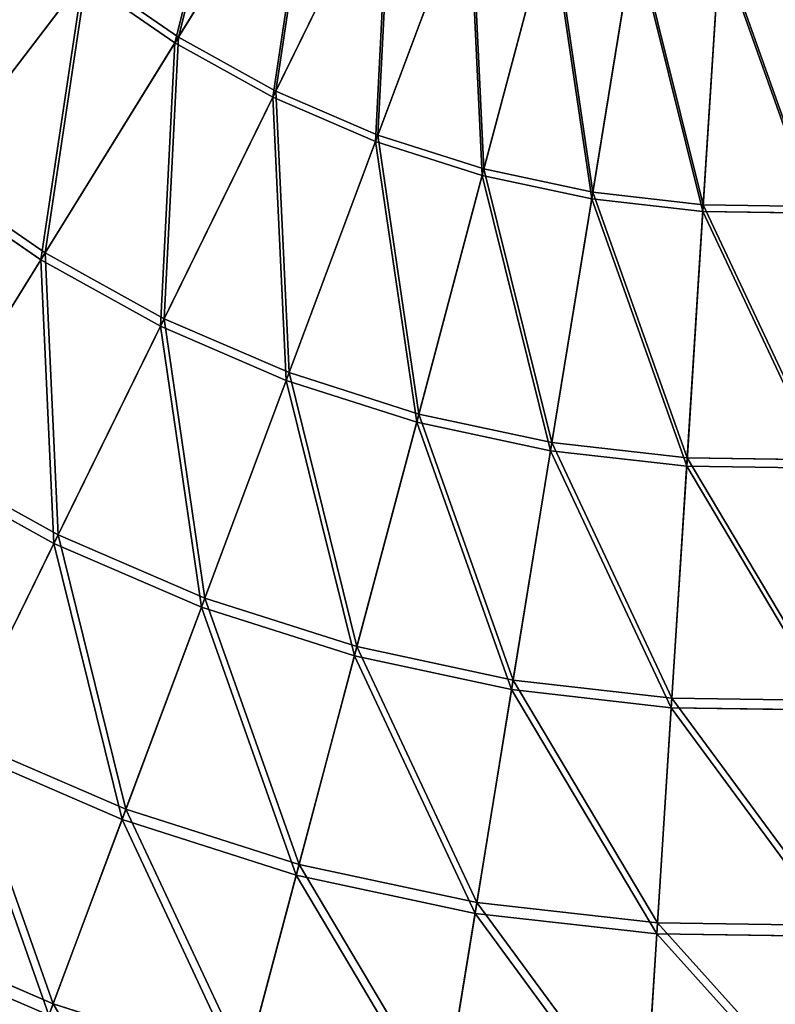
# Model space of a CAD drawing. Extents: x 0 to 1230, y 0 to 270.
# Tile 183 of 245: x 1060 to 1095, y 46 to 91. Entities that reach past the tile are written whole.
import ezdxf

# ---------------------------------------------------------------- set-up
doc = ezdxf.new("R2010")
doc.units = 0
doc.layers.get('0').update_dxf_attribs({"color": 13, "linetype": 'CONTINUOUS'})

# ---------------------------------------------------------------- blocks, each defined once
blk = doc.blocks.new('GROUP_6')
for p, q in [((113.786, 100.651, 127.473), (107.298, 90.174, 123.069)), ((107.461, 90.437, 122.322), (113.909, 100.85, 126.699)), ((111.84, 87.661, 123.069), (117.27, 98.724, 127.473)), ((111.976, 87.938, 122.322), (117.373, 98.934, 126.699)), ((116.715, 85.895, 122.322), (121.008, 97.366, 126.699)), ((120.926, 97.147, 127.473), (116.607, 85.605, 123.069)), ((121.552, 84.027, 123.069), (124.719, 95.936, 127.473)), ((121.631, 84.325, 122.322), (124.779, 96.162, 126.699)), ((126.628, 82.94, 123.069), (128.612, 95.103, 127.473)), ((126.678, 83.245, 122.322), (128.65, 95.334, 126.699)), ((131.786, 82.357, 123.069), (132.569, 94.655, 127.473)), ((131.805, 82.665, 122.322), (132.583, 94.889, 126.699)), ((96.07, 84.022, 116.766), (103.212, 93.366, 122.322)), ((103.212, 93.366, 122.322), (107.461, 90.437, 122.322)), ((95.839, 83.72, 117.479), (103.024, 93.12, 123.069)), ((107.298, 90.174, 123.069), (103.024, 93.12, 123.069)), ((101.27, 80.439, 116.766), (107.461, 90.437, 122.322)), ((107.461, 90.437, 122.322), (111.976, 87.938, 122.322)), ((107.298, 90.174, 123.069), (101.069, 80.115, 117.479)), ((111.84, 87.661, 123.069), (107.298, 90.174, 123.069)), ((106.627, 77.04, 117.479), (111.84, 87.661, 123.069)), ((106.795, 77.382, 116.766), (111.976, 87.938, 122.322)), ((116.607, 85.605, 123.069), (111.84, 87.661, 123.069)), ((111.976, 87.938, 122.322), (116.715, 85.895, 122.322)), ((112.593, 74.881, 116.766), (116.715, 85.895, 122.322)), ((116.715, 85.895, 122.322), (121.631, 84.325, 122.322)), ((116.607, 85.605, 123.069), (112.46, 74.524, 117.479)), ((121.552, 84.027, 123.069), (116.607, 85.605, 123.069)), ((96.07, 84.022, 116.766), (101.27, 80.439, 116.766)), ((118.511, 72.592, 117.479), (121.552, 84.027, 123.069)), ((118.609, 72.96, 116.766), (121.631, 84.325, 122.322)), ((126.628, 82.94, 123.069), (121.552, 84.027, 123.069)), ((121.631, 84.325, 122.322), (126.678, 83.245, 122.322)), ((101.069, 80.115, 117.479), (95.839, 83.72, 117.479)), ((124.784, 71.639, 116.766), (126.678, 83.245, 122.322)), ((126.678, 83.245, 122.322), (131.805, 82.665, 122.322)), ((124.722, 71.263, 117.479), (126.628, 82.94, 123.069)), ((131.786, 82.357, 123.069), (126.628, 82.94, 123.069)), ((131.058, 70.929, 116.766), (131.805, 82.665, 122.322)), ((131.805, 82.665, 122.322), (136.966, 82.591, 122.322)), ((131.034, 70.549, 117.479), (131.786, 82.357, 123.069)), ((136.976, 82.282, 123.069), (131.786, 82.357, 123.069)), ((95.395, 70.952, 110.086), (101.27, 80.439, 116.766)), ((101.27, 80.439, 116.766), (106.795, 77.382, 116.766)), ((101.069, 80.115, 117.479), (95.159, 70.57, 110.759)), ((106.627, 77.04, 117.479), (101.069, 80.115, 117.479)), ((101.879, 67.365, 110.086), (106.795, 77.382, 116.766)), ((106.795, 77.382, 116.766), (112.593, 74.881, 116.766)), ((101.681, 66.962, 110.759), (106.627, 77.04, 117.479)), ((112.46, 74.524, 117.479), (106.627, 77.04, 117.479)), ((108.683, 64.43, 110.086), (112.593, 74.881, 116.766)), ((112.593, 74.881, 116.766), (118.609, 72.96, 116.766)), ((112.46, 74.524, 117.479), (108.525, 64.01, 110.759)), ((118.511, 72.592, 117.479), (112.46, 74.524, 117.479)), ((115.626, 61.743, 110.759), (118.511, 72.592, 117.479)), ((115.741, 62.177, 110.086), (118.609, 72.96, 116.766)), ((124.722, 71.263, 117.479), (118.511, 72.592, 117.479)), ((118.609, 72.96, 116.766), (124.784, 71.639, 116.766)), ((122.915, 60.184, 110.759), (124.722, 71.263, 117.479)), ((122.987, 60.627, 110.086), (124.784, 71.639, 116.766)), ((131.034, 70.549, 117.479), (124.722, 71.263, 117.479)), ((124.784, 71.639, 116.766), (131.058, 70.929, 116.766)), ((95.395, 70.952, 110.086), (101.879, 67.365, 110.086)), ((130.35, 59.794, 110.086), (131.058, 70.929, 116.766)), ((131.058, 70.929, 116.766), (137.372, 70.838, 116.766)), ((101.681, 66.962, 110.759), (95.159, 70.57, 110.759)), ((130.321, 59.346, 110.759), (131.034, 70.549, 117.479)), ((137.386, 70.457, 117.479), (131.034, 70.549, 117.479)), ((97.275, 57.985, 102.346), (101.879, 67.365, 110.086)), ((101.879, 67.365, 110.086), (108.683, 64.43, 110.086)), ((97.049, 57.525, 102.972), (101.681, 66.962, 110.759)), ((108.525, 64.01, 110.759), (101.681, 66.962, 110.759)), ((105.02, 54.645, 102.346), (108.683, 64.43, 110.086)), ((108.683, 64.43, 110.086), (115.741, 62.177, 110.086)), ((108.525, 64.01, 110.759), (104.841, 54.164, 102.972)), ((115.626, 61.743, 110.759), (108.525, 64.01, 110.759)), ((113.056, 52.079, 102.346), (115.741, 62.177, 110.086)), ((115.741, 62.177, 110.086), (122.987, 60.627, 110.086)), ((112.924, 51.584, 102.972), (115.626, 61.743, 110.759)), ((122.915, 60.184, 110.759), (115.626, 61.743, 110.759)), ((121.304, 50.314, 102.346), (122.987, 60.627, 110.086)), ((122.987, 60.627, 110.086), (130.35, 59.794, 110.086)), ((121.222, 49.808, 102.972), (122.915, 60.184, 110.759)), ((130.321, 59.346, 110.759), (122.915, 60.184, 110.759)), ((129.686, 49.366, 102.346), (130.35, 59.794, 110.086)), ((130.35, 59.794, 110.086), (137.759, 59.686, 110.086)), ((129.653, 48.854, 102.972), (130.321, 59.346, 110.759)), ((137.774, 59.238, 110.759), (130.321, 59.346, 110.759)), ((97.275, 57.985, 102.346), (105.02, 54.645, 102.346)), ((104.841, 54.164, 102.972), (97.049, 57.525, 102.972)), ((101.642, 45.617, 93.62), (105.02, 54.645, 102.346)), ((105.02, 54.645, 102.346), (113.056, 52.079, 102.346)), ((104.841, 54.164, 102.972), (101.442, 45.082, 94.193)), ((112.924, 51.584, 102.972), (104.841, 54.164, 102.972)), ((110.579, 42.764, 93.62), (113.056, 52.079, 102.346)), ((113.056, 52.079, 102.346), (121.304, 50.314, 102.346)), ((110.432, 42.212, 94.193), (112.924, 51.584, 102.972)), ((121.222, 49.808, 102.972), (112.924, 51.584, 102.972)), ((119.752, 40.801, 93.62), (121.304, 50.314, 102.346)), ((121.304, 50.314, 102.346), (129.686, 49.366, 102.346)), ((119.66, 40.237, 94.193), (121.222, 49.808, 102.972)), ((129.653, 48.854, 102.972), (121.222, 49.808, 102.972)), ((93.028, 49.332, 93.62), (101.642, 45.617, 93.62)), ((129.074, 39.747, 93.62), (129.686, 49.366, 102.346)), ((129.686, 49.366, 102.346), (138.12, 49.244, 102.346)), ((129.037, 39.176, 94.193), (129.653, 48.854, 102.972)), ((138.138, 48.731, 102.972), (129.653, 48.854, 102.972)), ((101.442, 45.082, 94.193), (92.776, 48.819, 94.193)), ((98.58, 37.435, 83.993), (101.642, 45.617, 93.62)), ((101.642, 45.617, 93.62), (110.579, 42.764, 93.62))]:
    blk.add_line(p, q)
mesh = blk.add_polyface()
corners = [(107.298, 90.174, 123.069), (110.507, 102.911, 127.473), (103.024, 93.12, 123.069), (113.786, 100.651, 127.473)]
mesh.append_faces([[corners[k] for k in face] for face in [(0, 1, 2), (1, 0, 3)]], dxfattribs={"vtx0": -1})
mesh = blk.add_polyface()
corners = [(110.65, 103.097, 126.699), (107.461, 90.437, 122.322), (103.212, 93.366, 122.322), (113.909, 100.85, 126.699)]
mesh.append_faces([[corners[k] for k in face] for face in [(0, 1, 2), (1, 0, 3)]], dxfattribs={"vtx0": -1})
mesh = blk.add_polyface()
corners = [(111.84, 87.661, 123.069), (113.786, 100.651, 127.473), (107.298, 90.174, 123.069), (117.27, 98.724, 127.473)]
mesh.append_faces([[corners[k] for k in face] for face in [(0, 1, 2), (1, 0, 3)]], dxfattribs={"vtx0": -1})
mesh = blk.add_polyface()
corners = [(113.909, 100.85, 126.699), (111.976, 87.938, 122.322), (107.461, 90.437, 122.322), (117.373, 98.934, 126.699)]
mesh.append_faces([[corners[k] for k in face] for face in [(0, 1, 2), (1, 0, 3)]], dxfattribs={"vtx0": -1})
mesh = blk.add_polyface()
corners = [(116.607, 85.605, 123.069), (117.27, 98.724, 127.473), (111.84, 87.661, 123.069), (120.926, 97.147, 127.473)]
mesh.append_faces([[corners[k] for k in face] for face in [(0, 1, 2), (1, 0, 3)]], dxfattribs={"vtx0": -1})
mesh = blk.add_polyface()
corners = [(117.373, 98.934, 126.699), (116.715, 85.895, 122.322), (111.976, 87.938, 122.322), (121.008, 97.366, 126.699)]
mesh.append_faces([[corners[k] for k in face] for face in [(0, 1, 2), (1, 0, 3)]], dxfattribs={"vtx0": -1})
mesh = blk.add_polyface()
corners = [(121.008, 97.366, 126.699), (121.631, 84.325, 122.322), (116.715, 85.895, 122.322), (124.779, 96.162, 126.699)]
mesh.append_faces([[corners[k] for k in face] for face in [(0, 1, 2), (1, 0, 3)]], dxfattribs={"vtx0": -1})
mesh = blk.add_polyface()
corners = [(121.552, 84.027, 123.069), (120.926, 97.147, 127.473), (116.607, 85.605, 123.069), (124.719, 95.936, 127.473)]
mesh.append_faces([[corners[k] for k in face] for face in [(0, 1, 2), (1, 0, 3)]], dxfattribs={"vtx0": -1})
mesh = blk.add_polyface()
corners = [(95.839, 83.72, 117.479), (99.06, 96.471, 123.069), (90.988, 87.82, 117.479), (103.024, 93.12, 123.069)]
mesh.append_faces([[corners[k] for k in face] for face in [(0, 1, 2), (1, 0, 3)]], dxfattribs={"vtx0": -1})
mesh = blk.add_polyface()
corners = [(99.27, 96.697, 122.322), (96.07, 84.022, 116.766), (91.248, 88.099, 116.766), (103.212, 93.366, 122.322)]
mesh.append_faces([[corners[k] for k in face] for face in [(0, 1, 2), (1, 0, 3)]], dxfattribs={"vtx0": -1})
mesh = blk.add_polyface()
corners = [(126.628, 82.94, 123.069), (124.719, 95.936, 127.473), (121.552, 84.027, 123.069), (128.612, 95.103, 127.473)]
mesh.append_faces([[corners[k] for k in face] for face in [(0, 1, 2), (1, 0, 3)]], dxfattribs={"vtx0": -1})
mesh = blk.add_polyface()
corners = [(124.779, 96.162, 126.699), (126.678, 83.245, 122.322), (121.631, 84.325, 122.322), (128.65, 95.334, 126.699)]
mesh.append_faces([[corners[k] for k in face] for face in [(0, 1, 2), (1, 0, 3)]], dxfattribs={"vtx0": -1})
mesh = blk.add_polyface()
corners = [(131.786, 82.357, 123.069), (128.612, 95.103, 127.473), (126.628, 82.94, 123.069), (132.569, 94.655, 127.473)]
mesh.append_faces([[corners[k] for k in face] for face in [(0, 1, 2), (1, 0, 3)]], dxfattribs={"vtx0": -1})
mesh = blk.add_polyface()
corners = [(128.65, 95.334, 126.699), (131.805, 82.665, 122.322), (126.678, 83.245, 122.322), (132.583, 94.889, 126.699)]
mesh.append_faces([[corners[k] for k in face] for face in [(0, 1, 2), (1, 0, 3)]], dxfattribs={"vtx0": -1})
mesh = blk.add_polyface()
corners = [(136.976, 82.282, 123.069), (132.569, 94.655, 127.473), (131.786, 82.357, 123.069), (136.55, 94.597, 127.473)]
mesh.append_faces([[corners[k] for k in face] for face in [(0, 1, 2), (1, 0, 3)]], dxfattribs={"vtx0": -1})
mesh = blk.add_polyface()
corners = [(132.583, 94.889, 126.699), (136.966, 82.591, 122.322), (131.805, 82.665, 122.322), (136.542, 94.832, 126.699)]
mesh.append_faces([[corners[k] for k in face] for face in [(0, 1, 2), (1, 0, 3)]], dxfattribs={"vtx0": -1})
mesh = blk.add_polyface()
corners = [(103.212, 93.366, 122.322), (101.27, 80.439, 116.766), (96.07, 84.022, 116.766), (107.461, 90.437, 122.322)]
mesh.append_faces([[corners[k] for k in face] for face in [(0, 1, 2), (1, 0, 3)]], dxfattribs={"vtx0": -1})
mesh = blk.add_polyface()
corners = [(101.069, 80.115, 117.479), (103.024, 93.12, 123.069), (95.839, 83.72, 117.479), (107.298, 90.174, 123.069)]
mesh.append_faces([[corners[k] for k in face] for face in [(0, 1, 2), (1, 0, 3)]], dxfattribs={"vtx0": -1})
mesh = blk.add_polyface()
corners = [(107.461, 90.437, 122.322), (106.795, 77.382, 116.766), (101.27, 80.439, 116.766), (111.976, 87.938, 122.322)]
mesh.append_faces([[corners[k] for k in face] for face in [(0, 1, 2), (1, 0, 3)]], dxfattribs={"vtx0": -1})
mesh = blk.add_polyface()
corners = [(106.627, 77.04, 117.479), (107.298, 90.174, 123.069), (101.069, 80.115, 117.479), (111.84, 87.661, 123.069)]
mesh.append_faces([[corners[k] for k in face] for face in [(0, 1, 2), (1, 0, 3)]], dxfattribs={"vtx0": -1})
mesh = blk.add_polyface()
corners = [(112.46, 74.524, 117.479), (111.84, 87.661, 123.069), (106.627, 77.04, 117.479), (116.607, 85.605, 123.069)]
mesh.append_faces([[corners[k] for k in face] for face in [(0, 1, 2), (1, 0, 3)]], dxfattribs={"vtx0": -1})
mesh = blk.add_polyface()
corners = [(111.976, 87.938, 122.322), (112.593, 74.881, 116.766), (106.795, 77.382, 116.766), (116.715, 85.895, 122.322)]
mesh.append_faces([[corners[k] for k in face] for face in [(0, 1, 2), (1, 0, 3)]], dxfattribs={"vtx0": -1})
mesh = blk.add_polyface()
corners = [(116.715, 85.895, 122.322), (118.609, 72.96, 116.766), (112.593, 74.881, 116.766), (121.631, 84.325, 122.322)]
mesh.append_faces([[corners[k] for k in face] for face in [(0, 1, 2), (1, 0, 3)]], dxfattribs={"vtx0": -1})
mesh = blk.add_polyface()
corners = [(118.511, 72.592, 117.479), (116.607, 85.605, 123.069), (112.46, 74.524, 117.479), (121.552, 84.027, 123.069)]
mesh.append_faces([[corners[k] for k in face] for face in [(0, 1, 2), (1, 0, 3)]], dxfattribs={"vtx0": -1})
mesh = blk.add_polyface()
corners = [(96.07, 84.022, 116.766), (95.395, 70.952, 110.086), (89.295, 75.157, 110.086), (101.27, 80.439, 116.766)]
mesh.append_faces([[corners[k] for k in face] for face in [(0, 1, 2), (1, 0, 3)]], dxfattribs={"vtx0": -1})
mesh = blk.add_polyface()
corners = [(124.722, 71.263, 117.479), (121.552, 84.027, 123.069), (118.511, 72.592, 117.479), (126.628, 82.94, 123.069)]
mesh.append_faces([[corners[k] for k in face] for face in [(0, 1, 2), (1, 0, 3)]], dxfattribs={"vtx0": -1})
mesh = blk.add_polyface()
corners = [(121.631, 84.325, 122.322), (124.784, 71.639, 116.766), (118.609, 72.96, 116.766), (126.678, 83.245, 122.322)]
mesh.append_faces([[corners[k] for k in face] for face in [(0, 1, 2), (1, 0, 3)]], dxfattribs={"vtx0": -1})
mesh = blk.add_polyface()
corners = [(95.159, 70.57, 110.759), (95.839, 83.72, 117.479), (89.022, 74.801, 110.759), (101.069, 80.115, 117.479)]
mesh.append_faces([[corners[k] for k in face] for face in [(0, 1, 2), (1, 0, 3)]], dxfattribs={"vtx0": -1})
mesh = blk.add_polyface()
corners = [(126.678, 83.245, 122.322), (131.058, 70.929, 116.766), (124.784, 71.639, 116.766), (131.805, 82.665, 122.322)]
mesh.append_faces([[corners[k] for k in face] for face in [(0, 1, 2), (1, 0, 3)]], dxfattribs={"vtx0": -1})
mesh = blk.add_polyface()
corners = [(131.034, 70.549, 117.479), (126.628, 82.94, 123.069), (124.722, 71.263, 117.479), (131.786, 82.357, 123.069)]
mesh.append_faces([[corners[k] for k in face] for face in [(0, 1, 2), (1, 0, 3)]], dxfattribs={"vtx0": -1})
mesh = blk.add_polyface()
corners = [(131.805, 82.665, 122.322), (137.372, 70.838, 116.766), (131.058, 70.929, 116.766), (136.966, 82.591, 122.322)]
mesh.append_faces([[corners[k] for k in face] for face in [(0, 1, 2), (1, 0, 3)]], dxfattribs={"vtx0": -1})
mesh = blk.add_polyface()
corners = [(137.386, 70.457, 117.479), (131.786, 82.357, 123.069), (131.034, 70.549, 117.479), (136.976, 82.282, 123.069)]
mesh.append_faces([[corners[k] for k in face] for face in [(0, 1, 2), (1, 0, 3)]], dxfattribs={"vtx0": -1})
mesh = blk.add_polyface()
corners = [(101.27, 80.439, 116.766), (101.879, 67.365, 110.086), (95.395, 70.952, 110.086), (106.795, 77.382, 116.766)]
mesh.append_faces([[corners[k] for k in face] for face in [(0, 1, 2), (1, 0, 3)]], dxfattribs={"vtx0": -1})
mesh = blk.add_polyface()
corners = [(101.681, 66.962, 110.759), (101.069, 80.115, 117.479), (95.159, 70.57, 110.759), (106.627, 77.04, 117.479)]
mesh.append_faces([[corners[k] for k in face] for face in [(0, 1, 2), (1, 0, 3)]], dxfattribs={"vtx0": -1})
mesh = blk.add_polyface()
corners = [(106.795, 77.382, 116.766), (108.683, 64.43, 110.086), (101.879, 67.365, 110.086), (112.593, 74.881, 116.766)]
mesh.append_faces([[corners[k] for k in face] for face in [(0, 1, 2), (1, 0, 3)]], dxfattribs={"vtx0": -1})
mesh = blk.add_polyface()
corners = [(108.525, 64.01, 110.759), (106.627, 77.04, 117.479), (101.681, 66.962, 110.759), (112.46, 74.524, 117.479)]
mesh.append_faces([[corners[k] for k in face] for face in [(0, 1, 2), (1, 0, 3)]], dxfattribs={"vtx0": -1})
mesh = blk.add_polyface()
corners = [(112.593, 74.881, 116.766), (115.741, 62.177, 110.086), (108.683, 64.43, 110.086), (118.609, 72.96, 116.766)]
mesh.append_faces([[corners[k] for k in face] for face in [(0, 1, 2), (1, 0, 3)]], dxfattribs={"vtx0": -1})
mesh = blk.add_polyface()
corners = [(115.626, 61.743, 110.759), (112.46, 74.524, 117.479), (108.525, 64.01, 110.759), (118.511, 72.592, 117.479)]
mesh.append_faces([[corners[k] for k in face] for face in [(0, 1, 2), (1, 0, 3)]], dxfattribs={"vtx0": -1})
mesh = blk.add_polyface()
corners = [(122.915, 60.184, 110.759), (118.511, 72.592, 117.479), (115.626, 61.743, 110.759), (124.722, 71.263, 117.479)]
mesh.append_faces([[corners[k] for k in face] for face in [(0, 1, 2), (1, 0, 3)]], dxfattribs={"vtx0": -1})
mesh = blk.add_polyface()
corners = [(118.609, 72.96, 116.766), (122.987, 60.627, 110.086), (115.741, 62.177, 110.086), (124.784, 71.639, 116.766)]
mesh.append_faces([[corners[k] for k in face] for face in [(0, 1, 2), (1, 0, 3)]], dxfattribs={"vtx0": -1})
mesh = blk.add_polyface()
corners = [(130.321, 59.346, 110.759), (124.722, 71.263, 117.479), (122.915, 60.184, 110.759), (131.034, 70.549, 117.479)]
mesh.append_faces([[corners[k] for k in face] for face in [(0, 1, 2), (1, 0, 3)]], dxfattribs={"vtx0": -1})
mesh = blk.add_polyface()
corners = [(124.784, 71.639, 116.766), (130.35, 59.794, 110.086), (122.987, 60.627, 110.086), (131.058, 70.929, 116.766)]
mesh.append_faces([[corners[k] for k in face] for face in [(0, 1, 2), (1, 0, 3)]], dxfattribs={"vtx0": -1})
mesh = blk.add_polyface()
corners = [(95.395, 70.952, 110.086), (97.275, 57.985, 102.346), (89.894, 62.068, 102.346), (101.879, 67.365, 110.086)]
mesh.append_faces([[corners[k] for k in face] for face in [(0, 1, 2), (1, 0, 3)]], dxfattribs={"vtx0": -1})
mesh = blk.add_polyface()
corners = [(131.058, 70.929, 116.766), (137.759, 59.686, 110.086), (130.35, 59.794, 110.086), (137.372, 70.838, 116.766)]
mesh.append_faces([[corners[k] for k in face] for face in [(0, 1, 2), (1, 0, 3)]], dxfattribs={"vtx0": -1})
mesh = blk.add_polyface()
corners = [(97.049, 57.525, 102.972), (95.159, 70.57, 110.759), (89.624, 61.633, 102.972), (101.681, 66.962, 110.759)]
mesh.append_faces([[corners[k] for k in face] for face in [(0, 1, 2), (1, 0, 3)]], dxfattribs={"vtx0": -1})
mesh = blk.add_polyface()
corners = [(137.774, 59.238, 110.759), (131.034, 70.549, 117.479), (130.321, 59.346, 110.759), (137.386, 70.457, 117.479)]
mesh.append_faces([[corners[k] for k in face] for face in [(0, 1, 2), (1, 0, 3)]], dxfattribs={"vtx0": -1})
mesh = blk.add_polyface()
corners = [(101.879, 67.365, 110.086), (105.02, 54.645, 102.346), (97.275, 57.985, 102.346), (108.683, 64.43, 110.086)]
mesh.append_faces([[corners[k] for k in face] for face in [(0, 1, 2), (1, 0, 3)]], dxfattribs={"vtx0": -1})
mesh = blk.add_polyface()
corners = [(104.841, 54.164, 102.972), (101.681, 66.962, 110.759), (97.049, 57.525, 102.972), (108.525, 64.01, 110.759)]
mesh.append_faces([[corners[k] for k in face] for face in [(0, 1, 2), (1, 0, 3)]], dxfattribs={"vtx0": -1})
mesh = blk.add_polyface()
corners = [(108.683, 64.43, 110.086), (113.056, 52.079, 102.346), (105.02, 54.645, 102.346), (115.741, 62.177, 110.086)]
mesh.append_faces([[corners[k] for k in face] for face in [(0, 1, 2), (1, 0, 3)]], dxfattribs={"vtx0": -1})
mesh = blk.add_polyface()
corners = [(112.924, 51.584, 102.972), (108.525, 64.01, 110.759), (104.841, 54.164, 102.972), (115.626, 61.743, 110.759)]
mesh.append_faces([[corners[k] for k in face] for face in [(0, 1, 2), (1, 0, 3)]], dxfattribs={"vtx0": -1})
mesh = blk.add_polyface()
corners = [(115.741, 62.177, 110.086), (121.304, 50.314, 102.346), (113.056, 52.079, 102.346), (122.987, 60.627, 110.086)]
mesh.append_faces([[corners[k] for k in face] for face in [(0, 1, 2), (1, 0, 3)]], dxfattribs={"vtx0": -1})
mesh = blk.add_polyface()
corners = [(121.222, 49.808, 102.972), (115.626, 61.743, 110.759), (112.924, 51.584, 102.972), (122.915, 60.184, 110.759)]
mesh.append_faces([[corners[k] for k in face] for face in [(0, 1, 2), (1, 0, 3)]], dxfattribs={"vtx0": -1})
mesh = blk.add_polyface()
corners = [(122.987, 60.627, 110.086), (129.686, 49.366, 102.346), (121.304, 50.314, 102.346), (130.35, 59.794, 110.086)]
mesh.append_faces([[corners[k] for k in face] for face in [(0, 1, 2), (1, 0, 3)]], dxfattribs={"vtx0": -1})
mesh = blk.add_polyface()
corners = [(129.653, 48.854, 102.972), (122.915, 60.184, 110.759), (121.222, 49.808, 102.972), (130.321, 59.346, 110.759)]
mesh.append_faces([[corners[k] for k in face] for face in [(0, 1, 2), (1, 0, 3)]], dxfattribs={"vtx0": -1})
mesh = blk.add_polyface()
corners = [(130.35, 59.794, 110.086), (138.12, 49.244, 102.346), (129.686, 49.366, 102.346), (137.759, 59.686, 110.086)]
mesh.append_faces([[corners[k] for k in face] for face in [(0, 1, 2), (1, 0, 3)]], dxfattribs={"vtx0": -1})
mesh = blk.add_polyface()
corners = [(138.138, 48.731, 102.972), (130.321, 59.346, 110.759), (129.653, 48.854, 102.972), (137.774, 59.238, 110.759)]
mesh.append_faces([[corners[k] for k in face] for face in [(0, 1, 2), (1, 0, 3)]], dxfattribs={"vtx0": -1})
mesh = blk.add_polyface()
corners = [(97.275, 57.985, 102.346), (101.642, 45.617, 93.62), (93.028, 49.332, 93.62), (105.02, 54.645, 102.346)]
mesh.append_faces([[corners[k] for k in face] for face in [(0, 1, 2), (1, 0, 3)]], dxfattribs={"vtx0": -1})
mesh = blk.add_polyface()
corners = [(101.442, 45.082, 94.193), (97.049, 57.525, 102.972), (92.776, 48.819, 94.193), (104.841, 54.164, 102.972)]
mesh.append_faces([[corners[k] for k in face] for face in [(0, 1, 2), (1, 0, 3)]], dxfattribs={"vtx0": -1})
mesh = blk.add_polyface()
corners = [(105.02, 54.645, 102.346), (110.579, 42.764, 93.62), (101.642, 45.617, 93.62), (113.056, 52.079, 102.346)]
mesh.append_faces([[corners[k] for k in face] for face in [(0, 1, 2), (1, 0, 3)]], dxfattribs={"vtx0": -1})
mesh = blk.add_polyface()
corners = [(110.432, 42.212, 94.193), (104.841, 54.164, 102.972), (101.442, 45.082, 94.193), (112.924, 51.584, 102.972)]
mesh.append_faces([[corners[k] for k in face] for face in [(0, 1, 2), (1, 0, 3)]], dxfattribs={"vtx0": -1})
mesh = blk.add_polyface()
corners = [(113.056, 52.079, 102.346), (119.752, 40.801, 93.62), (110.579, 42.764, 93.62), (121.304, 50.314, 102.346)]
mesh.append_faces([[corners[k] for k in face] for face in [(0, 1, 2), (1, 0, 3)]], dxfattribs={"vtx0": -1})
mesh = blk.add_polyface()
corners = [(119.66, 40.237, 94.193), (112.924, 51.584, 102.972), (110.432, 42.212, 94.193), (121.222, 49.808, 102.972)]
mesh.append_faces([[corners[k] for k in face] for face in [(0, 1, 2), (1, 0, 3)]], dxfattribs={"vtx0": -1})
mesh = blk.add_polyface()
corners = [(121.304, 50.314, 102.346), (129.074, 39.747, 93.62), (119.752, 40.801, 93.62), (129.686, 49.366, 102.346)]
mesh.append_faces([[corners[k] for k in face] for face in [(0, 1, 2), (1, 0, 3)]], dxfattribs={"vtx0": -1})
mesh = blk.add_polyface()
corners = [(129.037, 39.176, 94.193), (121.222, 49.808, 102.972), (119.66, 40.237, 94.193), (129.653, 48.854, 102.972)]
mesh.append_faces([[corners[k] for k in face] for face in [(0, 1, 2), (1, 0, 3)]], dxfattribs={"vtx0": -1})
mesh = blk.add_polyface()
corners = [(93.028, 49.332, 93.62), (98.58, 37.435, 83.993), (89.179, 41.49, 83.993), (101.642, 45.617, 93.62)]
mesh.append_faces([[corners[k] for k in face] for face in [(0, 1, 2), (1, 0, 3)]], dxfattribs={"vtx0": -1})
mesh = blk.add_polyface()
corners = [(129.686, 49.366, 102.346), (138.454, 39.611, 93.62), (129.074, 39.747, 93.62), (138.12, 49.244, 102.346)]
mesh.append_faces([[corners[k] for k in face] for face in [(0, 1, 2), (1, 0, 3)]], dxfattribs={"vtx0": -1})
mesh = blk.add_polyface()
corners = [(138.473, 39.04, 94.193), (129.653, 48.854, 102.972), (129.037, 39.176, 94.193), (138.138, 48.731, 102.972)]
mesh.append_faces([[corners[k] for k in face] for face in [(0, 1, 2), (1, 0, 3)]], dxfattribs={"vtx0": -1})
mesh = blk.add_polyface()
corners = [(101.442, 45.082, 94.193), (88.904, 40.929, 84.507), (98.361, 36.85, 84.507), (92.776, 48.819, 94.193)]
mesh.append_faces([[corners[k] for k in face] for face in [(0, 1, 2), (1, 0, 3)]], dxfattribs={"vtx0": -1})
mesh = blk.add_polyface()
corners = [(101.642, 45.617, 93.62), (108.334, 34.322, 83.993), (98.58, 37.435, 83.993), (110.579, 42.764, 93.62)]
mesh.append_faces([[corners[k] for k in face] for face in [(0, 1, 2), (1, 0, 3)]], dxfattribs={"vtx0": -1})
blk = doc.blocks.new('COMPONENT_3')
blk.add_blockref('GROUP_6', (0, 0))
blk = doc.blocks.new('GROUP_25')
blk.add_blockref('COMPONENT_3', (959.98, -0.02, 0.02))

msp = doc.modelspace()

# ---------------------------------------------------------------- block references
msp.add_blockref('GROUP_25', (0, 0))

doc.saveas('drawing.dxf')
